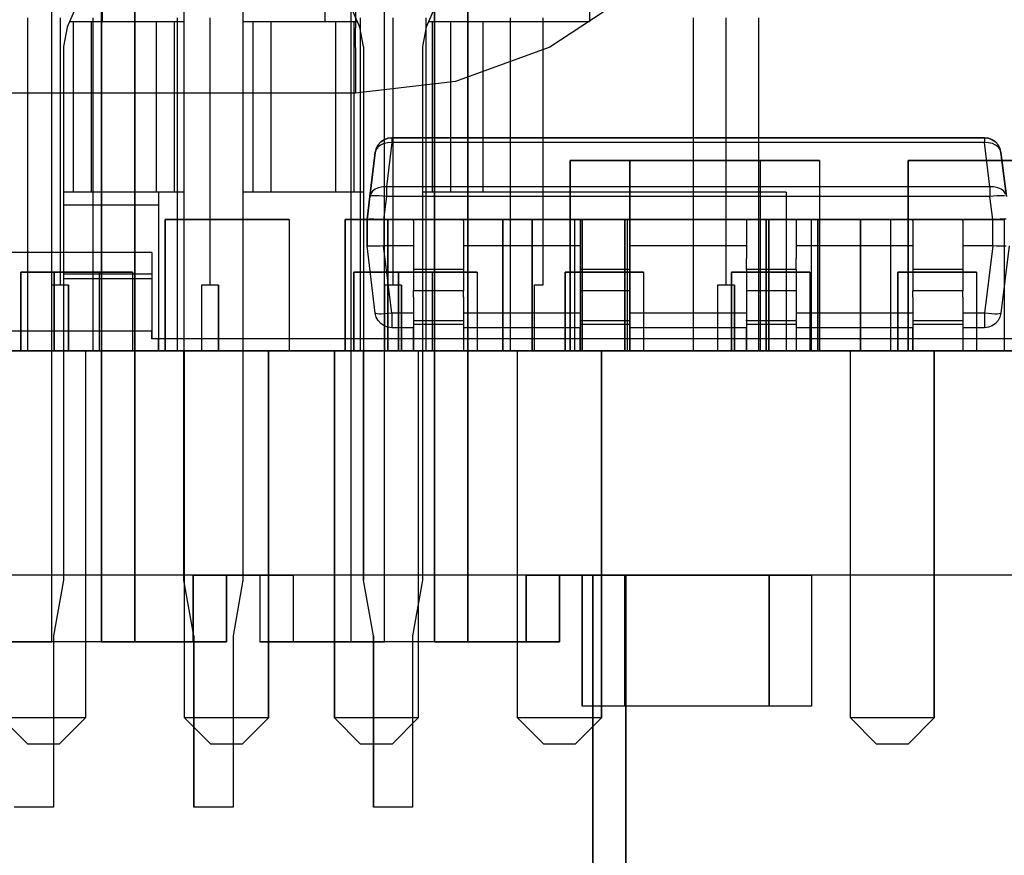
# Model space of a CAD drawing. Header units: inches. Extents: x 0 to 297, y -210 to 0.
# Tile 25 of 82: x 129.08 to 132.84, y -178.86 to -175.68. Entities that reach past the tile are written whole.
import ezdxf

# ---------------------------------------------------------------- set-up
doc = ezdxf.new("R2010")
doc.units = ezdxf.units.IN
doc.header["$MEASUREMENT"] = 0

msp = doc.modelspace()

# ---------------------------------------------------------------- linework, layer by layer
at = {"color": 18, "true_color": 0x000000}
for p, q in [((131.2558, -172.4251), (131.2558, -175.6851)), ((129.2037, -178.0499), (129.2037, -172.9459)), ((129.2037, -178.0499), (129.2037, -172.9459)), ((129.3943, -172.9459), (129.3943, -178.0499)), ((129.3943, -178.0499), (129.3943, -172.9459)), ((129.5212, -172.9459), (129.5212, -178.0499)), ((129.5212, -178.0499), (129.5212, -172.9459)), ((130.3468, -178.0499), (130.3468, -172.9459)), ((130.3468, -178.0499), (130.3468, -172.9459)), ((130.4737, -178.0499), (130.4737, -172.9459)), ((130.4737, -178.0499), (130.4737, -172.9459)), ((130.6643, -172.9459), (130.6643, -178.0499)), ((130.6643, -178.0499), (130.6643, -172.9459)), ((130.7912, -172.9459), (130.7912, -178.0499)), ((130.7912, -178.0499), (130.7912, -172.9459)), ((129.7083, -174.8701), (129.7083, -177.8151)), ((129.9333, -174.8701), (129.9333, -177.8151)), ((129.3958, -175.5236), (129.3958, -175.6851)), ((130.2458, -175.5236), (130.2458, -175.6851)), ((131.4243, -175.5716), (131.1038, -175.7821)), ((129.2933, -175.6361), (129.2628, -175.7056)), ((130.3788, -175.7056), (130.3483, -175.6361)), ((130.3633, -175.6451), (130.3633, -175.7081)), ((130.6633, -175.6361), (130.6328, -175.7056)), ((129.1108, -175.6701), (129.1108, -176.9401)), ((129.2358, -175.6701), (129.2358, -176.6901)), ((129.2813, -175.6851), (129.2718, -175.6851)), ((129.3768, -175.6851), (129.2813, -175.6851)), ((129.2858, -175.6851), (129.2813, -175.6851)), ((129.3548, -175.6851), (129.2858, -175.6851)), ((129.2858, -175.6851), (129.2858, -176.3351)), ((129.3623, -175.6851), (129.3548, -175.6851)), ((129.3548, -175.6851), (129.3548, -176.3351)), ((129.3608, -175.6701), (129.3608, -176.9401)), ((129.3768, -175.6851), (129.3623, -175.6851)), ((129.3968, -175.6851), (129.3768, -175.6851)), ((129.7083, -175.6851), (129.3968, -175.6851)), ((129.4213, -175.6851), (129.3968, -175.6851)), ((129.4488, -175.6851), (129.4213, -175.6851)), ((129.4783, -175.6851), (129.4488, -175.6851)), ((129.5078, -175.6851), (129.4783, -175.6851)), ((129.5353, -175.6851), (129.5078, -175.6851)), ((129.5598, -175.6851), (129.5353, -175.6851)), ((129.5798, -175.6851), (129.5598, -175.6851)), ((129.5943, -175.6851), (129.5798, -175.6851)), ((129.6018, -175.6851), (129.5943, -175.6851)), ((129.6708, -175.6851), (129.6018, -175.6851)), ((129.6018, -175.6851), (129.6018, -176.3351)), ((129.6753, -175.6851), (129.6708, -175.6851)), ((129.6708, -175.6851), (129.6708, -176.3351)), ((129.6878, -175.6851), (129.6753, -175.6851)), ((129.6823, -175.6701), (129.6823, -176.9401)), ((129.7083, -175.6851), (129.6878, -175.6851)), ((129.8073, -175.6701), (129.8073, -176.6901)), ((129.9323, -175.6701), (129.9323, -176.9401)), ((129.9538, -175.6851), (129.9333, -175.6851)), ((130.2448, -175.6851), (129.9333, -175.6851)), ((129.9663, -175.6851), (129.9538, -175.6851)), ((129.9708, -175.6851), (129.9663, -175.6851)), ((130.0398, -175.6851), (129.9708, -175.6851)), ((129.9708, -175.6851), (129.9708, -176.3351)), ((130.0473, -175.6851), (130.0398, -175.6851)), ((130.0398, -175.6851), (130.0398, -176.3351)), ((130.0618, -175.6851), (130.0473, -175.6851)), ((130.0818, -175.6851), (130.0618, -175.6851)), ((130.1063, -175.6851), (130.0818, -175.6851)), ((130.1338, -175.6851), (130.1063, -175.6851)), ((130.1633, -175.6851), (130.1338, -175.6851)), ((130.1928, -175.6851), (130.1633, -175.6851)), ((130.2203, -175.6851), (130.1928, -175.6851)), ((130.2448, -175.6851), (130.2203, -175.6851)), ((130.2648, -175.6851), (130.2448, -175.6851)), ((130.2793, -175.6851), (130.2648, -175.6851)), ((130.3603, -175.6851), (130.2648, -175.6851)), ((130.2868, -175.6851), (130.2793, -175.6851)), ((130.3558, -175.6851), (130.2868, -175.6851)), ((130.2868, -175.6851), (130.2868, -176.3351)), ((130.3603, -175.6851), (130.3558, -175.6851)), ((130.3558, -175.6851), (130.3558, -176.3351)), ((130.3698, -175.6851), (130.3603, -175.6851)), ((130.3808, -175.6701), (130.3808, -176.9401)), ((130.5058, -175.6701), (130.5058, -176.6901)), ((130.6308, -175.6701), (130.6308, -176.9401)), ((130.6513, -175.6851), (130.6418, -175.6851)), ((130.8483, -175.6851), (130.6418, -175.6851)), ((130.6558, -175.6851), (130.6513, -175.6851)), ((130.7248, -175.6851), (130.6558, -175.6851)), ((130.6558, -175.6851), (130.6558, -176.3351)), ((130.7323, -175.6851), (130.7248, -175.6851)), ((130.7248, -175.6851), (130.7248, -176.3351)), ((130.7468, -175.6851), (130.7323, -175.6851)), ((130.7668, -175.6851), (130.7468, -175.6851)), ((130.7913, -175.6851), (130.7668, -175.6851)), ((130.8188, -175.6851), (130.7913, -175.6851)), ((130.8483, -175.6851), (130.8188, -175.6851)), ((131.2558, -175.6851), (130.8483, -175.6851)), ((130.8483, -175.6851), (130.8483, -176.3351)), ((130.9523, -175.6701), (130.9523, -176.9401)), ((131.0773, -175.6701), (131.0773, -176.6901)), ((131.0773, -175.6701), (131.0773, -176.6901)), ((131.6508, -175.6701), (131.6508, -176.9401)), ((131.7758, -175.6701), (131.7758, -176.6901)), ((131.9008, -175.6701), (131.9008, -176.9401)), ((129.2628, -175.7056), (129.2483, -175.7801)), ((130.3633, -175.7841), (130.3633, -175.7081)), ((130.3933, -175.7801), (130.3788, -175.7056)), ((130.6328, -175.7056), (130.6183, -175.7801)), ((129.2483, -175.7801), (129.2483, -177.8151)), ((130.3633, -175.7841), (130.3633, -175.8686)), ((130.3933, -175.7801), (130.3933, -177.8151)), ((130.6183, -175.7801), (130.6183, -177.8151)), ((131.1038, -175.7821), (130.7438, -175.9131)), ((130.3633, -175.8686), (130.3633, -175.9576)), ((130.7438, -175.9131), (130.3633, -175.9576)), ((130.3633, -175.9576), (121.0583, -175.9576)), ((130.4594, -176.1436), (130.4719, -176.1351)), ((130.4719, -176.1351), (130.4594, -176.1436)), ((130.4719, -176.1351), (130.4864, -176.1296)), ((130.4864, -176.1296), (130.4719, -176.1351)), ((130.4864, -176.1296), (130.5014, -176.1276)), ((130.5014, -176.1276), (130.4864, -176.1296)), ((130.5014, -176.1276), (132.7624, -176.1276)), ((132.7624, -176.1276), (130.5014, -176.1276)), ((130.5014, -176.1276), (130.5014, -176.1286)), ((130.5014, -176.1286), (130.5014, -176.1326)), ((130.5014, -176.1326), (130.5014, -176.1381)), ((130.5014, -176.1381), (130.5014, -176.1461)), ((132.7624, -176.1276), (132.7774, -176.1296)), ((132.7774, -176.1296), (132.7624, -176.1276)), ((132.7624, -176.1276), (132.7624, -176.1286)), ((132.7624, -176.1286), (132.7624, -176.1326)), ((132.7624, -176.1326), (132.7624, -176.1381)), ((132.7624, -176.1381), (132.7624, -176.1461)), ((132.7774, -176.1296), (132.7919, -176.1351)), ((132.7919, -176.1351), (132.7774, -176.1296)), ((132.7919, -176.1351), (132.8044, -176.1436)), ((132.8044, -176.1436), (132.7919, -176.1351)), ((130.4419, -176.1686), (130.4384, -176.1836)), ((130.4384, -176.1836), (130.4414, -176.1726)), ((130.4414, -176.1726), (130.4384, -176.1836)), ((130.4484, -176.1631), (130.4414, -176.1726)), ((130.4414, -176.1726), (130.4419, -176.1686)), ((130.4419, -176.1686), (130.4494, -176.1551)), ((130.4494, -176.1551), (130.4419, -176.1686)), ((130.4584, -176.1556), (130.4484, -176.1631)), ((130.4494, -176.1551), (130.4594, -176.1436)), ((130.4594, -176.1436), (130.4494, -176.1551)), ((130.4714, -176.1496), (130.4584, -176.1556)), ((130.4859, -176.1466), (130.4714, -176.1496)), ((130.5014, -176.1461), (130.4809, -176.3146)), ((130.5014, -176.1461), (130.4859, -176.1466)), ((132.7624, -176.1461), (130.5014, -176.1461)), ((132.7779, -176.1466), (132.7624, -176.1461)), ((132.7829, -176.3146), (132.7624, -176.1461)), ((132.7924, -176.1496), (132.7779, -176.1466)), ((132.8049, -176.1556), (132.7924, -176.1496)), ((132.8044, -176.1436), (132.8144, -176.1551)), ((132.8144, -176.1551), (132.8044, -176.1436)), ((132.8154, -176.1631), (132.8049, -176.1556)), ((132.8144, -176.1551), (132.8214, -176.1686)), ((132.8214, -176.1686), (132.8144, -176.1551)), ((132.8219, -176.1726), (132.8154, -176.1631)), ((132.8214, -176.1686), (132.8254, -176.1836)), ((132.8254, -176.1836), (132.8214, -176.1686)), ((132.8254, -176.1836), (132.8219, -176.1726)), ((130.4179, -176.3516), (130.4384, -176.1836)), ((130.4384, -176.1836), (130.4179, -176.3516)), ((131.1821, -176.9401), (131.1821, -176.2151)), ((131.1821, -176.2151), (131.9061, -176.2151)), ((131.1821, -176.2151), (131.1821, -176.9401)), ((131.9061, -176.2151), (131.1821, -176.2151)), ((131.4091, -176.9401), (131.4091, -176.2151)), ((131.4091, -176.2151), (132.1331, -176.2151)), ((131.4091, -176.2151), (131.4091, -176.9401)), ((132.1331, -176.2151), (131.4091, -176.2151)), ((131.9061, -176.2151), (131.9061, -176.9401)), ((131.9061, -176.2151), (131.9061, -176.9401)), ((132.1331, -176.2151), (132.1331, -176.9401)), ((132.1331, -176.2151), (132.1331, -176.9401)), ((132.471, -176.9401), (132.471, -176.2151)), ((132.471, -176.2151), (133.195, -176.2151)), ((132.471, -176.2151), (132.471, -176.9401)), ((133.195, -176.2151), (132.471, -176.2151)), ((132.8254, -176.1836), (132.8459, -176.3516)), ((132.8459, -176.3516), (132.8254, -176.1836)), ((130.4379, -176.3236), (130.4279, -176.3316)), ((130.4509, -176.3181), (130.4379, -176.3236)), ((130.4654, -176.3151), (130.4509, -176.3181)), ((130.4809, -176.3146), (130.4654, -176.3151)), ((130.4809, -176.3146), (130.4809, -176.3256)), ((132.7829, -176.3146), (130.4809, -176.3146)), ((130.4809, -176.3256), (130.4809, -176.3381)), ((132.7984, -176.3151), (132.7829, -176.3146)), ((132.7829, -176.3146), (132.7829, -176.3256)), ((132.7829, -176.3256), (132.7829, -176.3381)), ((132.8129, -176.3181), (132.7984, -176.3151)), ((132.8259, -176.3236), (132.8129, -176.3181)), ((132.8359, -176.3316), (132.8259, -176.3236)), ((129.2688, -176.3351), (129.2483, -176.3351)), ((129.2813, -176.3351), (129.2688, -176.3351)), ((129.2858, -176.3351), (129.2813, -176.3351)), ((129.3548, -176.3351), (129.2858, -176.3351)), ((129.3623, -176.3351), (129.3548, -176.3351)), ((129.3768, -176.3351), (129.3623, -176.3351)), ((129.3968, -176.3351), (129.3768, -176.3351)), ((129.4213, -176.3351), (129.3968, -176.3351)), ((129.4488, -176.3351), (129.4213, -176.3351)), ((129.4783, -176.3351), (129.4488, -176.3351)), ((129.5078, -176.3351), (129.4783, -176.3351)), ((129.5353, -176.3351), (129.5078, -176.3351)), ((129.5598, -176.3351), (129.5353, -176.3351)), ((129.5798, -176.3351), (129.5598, -176.3351)), ((129.5943, -176.3351), (129.5798, -176.3351)), ((129.6018, -176.3351), (129.5943, -176.3351)), ((129.6708, -176.3351), (129.6018, -176.3351)), ((129.6108, -176.3351), (129.6108, -176.9401)), ((129.7083, -176.3351), (129.6708, -176.3351)), ((129.6753, -176.3351), (129.6708, -176.3351)), ((129.6878, -176.3351), (129.6753, -176.3351)), ((129.7083, -176.3351), (129.6878, -176.3351)), ((130.3933, -176.3351), (129.9333, -176.3351)), ((129.9538, -176.3351), (129.9333, -176.3351)), ((129.9663, -176.3351), (129.9538, -176.3351)), ((129.9708, -176.3351), (129.9663, -176.3351)), ((130.0398, -176.3351), (129.9708, -176.3351)), ((130.0473, -176.3351), (130.0398, -176.3351)), ((130.0618, -176.3351), (130.0473, -176.3351)), ((130.0818, -176.3351), (130.0618, -176.3351)), ((130.1063, -176.3351), (130.0818, -176.3351)), ((130.1338, -176.3351), (130.1063, -176.3351)), ((130.1633, -176.3351), (130.1338, -176.3351)), ((130.1928, -176.3351), (130.1633, -176.3351)), ((130.2203, -176.3351), (130.1928, -176.3351)), ((130.2448, -176.3351), (130.2203, -176.3351)), ((130.2648, -176.3351), (130.2448, -176.3351)), ((130.2793, -176.3351), (130.2648, -176.3351)), ((130.2868, -176.3351), (130.2793, -176.3351)), ((130.3558, -176.3351), (130.2868, -176.3351)), ((130.3603, -176.3351), (130.3558, -176.3351)), ((130.3728, -176.3351), (130.3603, -176.3351)), ((130.3933, -176.3351), (130.3728, -176.3351)), ((130.4069, -176.4401), (130.4179, -176.3516)), ((130.4179, -176.3516), (130.4069, -176.4401)), ((130.4209, -176.3411), (130.4179, -176.3516)), ((130.4194, -176.3501), (130.4179, -176.3516)), ((130.4244, -176.3491), (130.4194, -176.3501)), ((130.4279, -176.3316), (130.4209, -176.3411)), ((130.4319, -176.3486), (130.4244, -176.3491)), ((130.4419, -176.3486), (130.4319, -176.3486)), ((130.4534, -176.3491), (130.4419, -176.3486)), ((130.4669, -176.3501), (130.4534, -176.3491)), ((130.4809, -176.3516), (130.4669, -176.3501)), ((130.4809, -176.3516), (130.4699, -176.4401)), ((130.4809, -176.3381), (130.4809, -176.3516)), ((132.7829, -176.3516), (130.4809, -176.3516)), ((130.8483, -176.3351), (130.6183, -176.3351)), ((130.6388, -176.3351), (130.6183, -176.3351)), ((130.6513, -176.3351), (130.6388, -176.3351)), ((130.6558, -176.3351), (130.6513, -176.3351)), ((130.7248, -176.3351), (130.6558, -176.3351)), ((130.7323, -176.3351), (130.7248, -176.3351)), ((130.7468, -176.3351), (130.7323, -176.3351)), ((130.7668, -176.3351), (130.7468, -176.3351)), ((130.7913, -176.3351), (130.7668, -176.3351)), ((130.8188, -176.3351), (130.7913, -176.3351)), ((130.8483, -176.3351), (130.8188, -176.3351)), ((132.0058, -176.3351), (130.8483, -176.3351)), ((132.0058, -176.3351), (132.0058, -176.9401)), ((132.7829, -176.3381), (132.7829, -176.3516)), ((132.7969, -176.3501), (132.7829, -176.3516)), ((132.7939, -176.4401), (132.7829, -176.3516)), ((132.8099, -176.3491), (132.7969, -176.3501)), ((132.8219, -176.3486), (132.8099, -176.3491)), ((132.8319, -176.3486), (132.8219, -176.3486)), ((132.8394, -176.3491), (132.8319, -176.3486)), ((132.8429, -176.3411), (132.8359, -176.3316)), ((129.6108, -176.3851), (129.2483, -176.3851)), ((129.6363, -176.9401), (129.6363, -176.4401)), ((129.6363, -176.4401), (130.1103, -176.4401)), ((129.6363, -176.4401), (129.6363, -176.9401)), ((130.1103, -176.4401), (129.6363, -176.4401)), ((130.1103, -176.4401), (130.1103, -176.9401)), ((130.1103, -176.4401), (130.1103, -176.9401)), ((130.3237, -176.4401), (130.4852, -176.4401)), ((130.3237, -176.9401), (130.3237, -176.4401)), ((130.3237, -176.4401), (130.3237, -176.9401)), ((130.4852, -176.4401), (130.3237, -176.4401)), ((130.4089, -176.4391), (130.4069, -176.4401)), ((130.4069, -176.5401), (130.4069, -176.4401)), ((130.4069, -176.4401), (130.4069, -176.5401)), ((130.4069, -176.4401), (130.4069, -176.4401)), ((130.4139, -176.4386), (130.4089, -176.4391)), ((130.4219, -176.4386), (130.4139, -176.4386)), ((130.4329, -176.4386), (130.4219, -176.4386)), ((130.4459, -176.4391), (130.4329, -176.4386)), ((130.4574, -176.4396), (130.4459, -176.4391)), ((130.4699, -176.4401), (130.4574, -176.4396)), ((130.4704, -176.4401), (130.4699, -176.4401)), ((132.7934, -176.4401), (130.4704, -176.4401)), ((130.4704, -176.4401), (130.4704, -176.5401)), ((130.4852, -176.4401), (130.4852, -176.9401)), ((130.4852, -176.4401), (130.4852, -176.9401)), ((130.4862, -176.4401), (131.0352, -176.4401)), ((130.4862, -176.9401), (130.4862, -176.4401)), ((130.4862, -176.4401), (130.4862, -176.9401)), ((131.0352, -176.4401), (130.4862, -176.4401)), ((130.7744, -176.4401), (130.5844, -176.4401)), ((130.5844, -176.4451), (130.5844, -176.4401)), ((130.7744, -176.4451), (130.7744, -176.4401)), ((130.9249, -176.9401), (130.9249, -176.4401)), ((130.9249, -176.4401), (131.3989, -176.4401)), ((130.9249, -176.4401), (130.9249, -176.9401)), ((131.3989, -176.4401), (130.9249, -176.4401)), ((131.0352, -176.4401), (131.0352, -176.9401)), ((131.0352, -176.4401), (131.0352, -176.9401)), ((131.0362, -176.4401), (131.1977, -176.4401)), ((131.0362, -176.9401), (131.0362, -176.4401)), ((131.0362, -176.4401), (131.0362, -176.9401)), ((131.1977, -176.4401), (131.0362, -176.4401)), ((131.1977, -176.4401), (131.1977, -176.9401)), ((131.1977, -176.4401), (131.1977, -176.9401)), ((131.4094, -176.4401), (131.2194, -176.4401)), ((131.2194, -176.4401), (131.2194, -176.4451)), ((131.2274, -176.4401), (131.3889, -176.4401)), ((131.2274, -176.9401), (131.2274, -176.4401)), ((131.2274, -176.4401), (131.2274, -176.9401)), ((131.3889, -176.4401), (131.2274, -176.4401)), ((131.3889, -176.4401), (131.3889, -176.9401)), ((131.3889, -176.4401), (131.3889, -176.9401)), ((131.3899, -176.4401), (131.9389, -176.4401)), ((131.3899, -176.9401), (131.3899, -176.4401)), ((131.3899, -176.4401), (131.3899, -176.9401)), ((131.9389, -176.4401), (131.3899, -176.4401)), ((131.3989, -176.4401), (131.3989, -176.9401)), ((131.3989, -176.4401), (131.3989, -176.9401)), ((131.4094, -176.4401), (131.4094, -176.4451)), ((132.0444, -176.4401), (131.8544, -176.4401)), ((131.8544, -176.4401), (131.8544, -176.4451)), ((131.9299, -176.9401), (131.9299, -176.4401)), ((131.9299, -176.4401), (132.4039, -176.4401)), ((131.9299, -176.4401), (131.9299, -176.9401)), ((132.4039, -176.4401), (131.9299, -176.4401)), ((131.9389, -176.4401), (131.9389, -176.9401)), ((131.9389, -176.4401), (131.9389, -176.9401)), ((131.9399, -176.4401), (132.1014, -176.4401)), ((131.9399, -176.9401), (131.9399, -176.4401)), ((131.9399, -176.4401), (131.9399, -176.9401)), ((132.1014, -176.4401), (131.9399, -176.4401)), ((132.0444, -176.4401), (132.0444, -176.4451)), ((132.1014, -176.4401), (132.1014, -176.9401)), ((132.1014, -176.4401), (132.1014, -176.9401)), ((132.1263, -176.4401), (132.2878, -176.4401)), ((132.1263, -176.9401), (132.1263, -176.4401)), ((132.2878, -176.4401), (132.1263, -176.4401)), ((132.1263, -176.4401), (132.1263, -176.9401)), ((132.2878, -176.4401), (132.2878, -176.9401)), ((132.2878, -176.4401), (132.2878, -176.9401)), ((132.2888, -176.4401), (132.8378, -176.4401)), ((132.2888, -176.9401), (132.2888, -176.4401)), ((132.8378, -176.4401), (132.2888, -176.4401)), ((132.2888, -176.4401), (132.2888, -176.9401)), ((132.4039, -176.4401), (132.4039, -176.9401)), ((132.4039, -176.4401), (132.4039, -176.9401)), ((132.6794, -176.4401), (132.4894, -176.4401)), ((132.4894, -176.4451), (132.4894, -176.4401)), ((132.6794, -176.4451), (132.6794, -176.4401)), ((132.7939, -176.4401), (132.7934, -176.4401)), ((132.7934, -176.4401), (132.7934, -176.5401)), ((132.8084, -176.4391), (132.7939, -176.4401)), ((132.8224, -176.4386), (132.8084, -176.4391)), ((132.8344, -176.4386), (132.8224, -176.4386)), ((132.8449, -176.4386), (132.8344, -176.4386)), ((132.8378, -176.4401), (132.8378, -176.9401)), ((132.8378, -176.4401), (132.8378, -176.9401)), ((130.5844, -176.4451), (130.5844, -176.4591)), ((130.5844, -176.4591), (130.5844, -176.4816)), ((130.7744, -176.4451), (130.7744, -176.4591)), ((130.7744, -176.4591), (130.7744, -176.4816)), ((131.2194, -176.4451), (131.2194, -176.4591)), ((131.2194, -176.4591), (131.2194, -176.4816)), ((131.4094, -176.4451), (131.4094, -176.4591)), ((131.4094, -176.4591), (131.4094, -176.4816)), ((131.8544, -176.4451), (131.8544, -176.4591)), ((131.8544, -176.4591), (131.8544, -176.4816)), ((132.0444, -176.4451), (132.0444, -176.4591)), ((132.0444, -176.4591), (132.0444, -176.4816)), ((132.4894, -176.4451), (132.4894, -176.4591)), ((132.4894, -176.4591), (132.4894, -176.4816)), ((132.6794, -176.4451), (132.6794, -176.4591)), ((132.6794, -176.4591), (132.6794, -176.4816)), ((130.5844, -176.4816), (130.5844, -176.5116)), ((130.5844, -176.5116), (130.5844, -176.5476)), ((130.7744, -176.4816), (130.7744, -176.5116)), ((130.7744, -176.5116), (130.7744, -176.5476)), ((131.2194, -176.4816), (131.2194, -176.5116)), ((131.2194, -176.5116), (131.2194, -176.5476)), ((131.4094, -176.4816), (131.4094, -176.5116)), ((131.4094, -176.5116), (131.4094, -176.5476)), ((131.8544, -176.4816), (131.8544, -176.5116)), ((131.8544, -176.5116), (131.8544, -176.5476)), ((132.0444, -176.4816), (132.0444, -176.5116)), ((132.0444, -176.5116), (132.0444, -176.5476)), ((132.4894, -176.4816), (132.4894, -176.5116)), ((132.4894, -176.5116), (132.4894, -176.5476)), ((132.6794, -176.4816), (132.6794, -176.5116)), ((132.6794, -176.5116), (132.6794, -176.5476)), ((130.4384, -176.7966), (130.4069, -176.5401)), ((130.4384, -176.7966), (130.4069, -176.5401)), ((130.4089, -176.5411), (130.4069, -176.5401)), ((130.4069, -176.5401), (130.4069, -176.5401)), ((130.4139, -176.5416), (130.4089, -176.5411)), ((130.4219, -176.5416), (130.4139, -176.5416)), ((130.4329, -176.5416), (130.4219, -176.5416)), ((130.4459, -176.5411), (130.4329, -176.5416)), ((130.4574, -176.5406), (130.4459, -176.5411)), ((130.4699, -176.5401), (130.4574, -176.5406)), ((130.4704, -176.5401), (130.4699, -176.5401)), ((130.5014, -176.7966), (130.4699, -176.5401)), ((130.5844, -176.5401), (130.4704, -176.5401)), ((130.5844, -176.5476), (130.5844, -176.5876)), ((131.2194, -176.5401), (130.7744, -176.5401)), ((130.7744, -176.5476), (130.7744, -176.5876)), ((131.2194, -176.5476), (131.2194, -176.5876)), ((131.8544, -176.5401), (131.4094, -176.5401)), ((131.4094, -176.5476), (131.4094, -176.5876)), ((131.8544, -176.5476), (131.8544, -176.5876)), ((132.4894, -176.5401), (132.0444, -176.5401)), ((132.0444, -176.5476), (132.0444, -176.5876)), ((132.4894, -176.5476), (132.4894, -176.5876)), ((132.7934, -176.5401), (132.6794, -176.5401)), ((132.6794, -176.5476), (132.6794, -176.5876)), ((132.7939, -176.5401), (132.7624, -176.7966)), ((132.7939, -176.5401), (132.7934, -176.5401)), ((132.8084, -176.5411), (132.7939, -176.5401)), ((132.8224, -176.5416), (132.8084, -176.5411)), ((132.8344, -176.5416), (132.8224, -176.5416)), ((132.8569, -176.5401), (132.8254, -176.7966)), ((132.8569, -176.5401), (132.8254, -176.7966)), ((132.8449, -176.5416), (132.8344, -176.5416)), ((129.5858, -176.5651), (127.8358, -176.5651)), ((129.5858, -176.5651), (129.5858, -176.8951)), ((130.5844, -176.5876), (130.5844, -176.6301)), ((130.7744, -176.5876), (130.7744, -176.6301)), ((131.2194, -176.5876), (131.2194, -176.6301)), ((131.4094, -176.6301), (131.4094, -176.5876)), ((131.8544, -176.6301), (131.8544, -176.5876)), ((132.0444, -176.6301), (132.0444, -176.5876)), ((132.4894, -176.5876), (132.4894, -176.6301)), ((132.6794, -176.5876), (132.6794, -176.6301)), ((129.0863, -176.9401), (129.0863, -176.6401)), ((129.0863, -176.6401), (129.3853, -176.6401)), ((129.0863, -176.6401), (129.0863, -176.9401)), ((129.3853, -176.6401), (129.0863, -176.6401)), ((129.2132, -176.9401), (129.2132, -176.6401)), ((129.2132, -176.6401), (129.5122, -176.6401)), ((129.2132, -176.6401), (129.2132, -176.9401)), ((129.5122, -176.6401), (129.2132, -176.6401)), ((129.5858, -176.6481), (129.2483, -176.6481)), ((129.3848, -176.6651), (129.2483, -176.6651)), ((129.3848, -176.6651), (129.2483, -176.6651)), ((129.5858, -176.6651), (129.3848, -176.6651)), ((129.3848, -176.6651), (129.3848, -176.8651)), ((129.3853, -176.6401), (129.3853, -176.9401)), ((129.3853, -176.6401), (129.3853, -176.9401)), ((129.5122, -176.6401), (129.5122, -176.9401)), ((129.5122, -176.6401), (129.5122, -176.9401)), ((129.5858, -176.6481), (129.5858, -176.6576)), ((129.5858, -176.6576), (129.5858, -176.6631)), ((129.5858, -176.6576), (129.5858, -176.6651)), ((129.5858, -176.6631), (129.5858, -176.6651)), ((129.5858, -176.6651), (129.5858, -176.8651)), ((130.3563, -176.9401), (130.3563, -176.6401)), ((130.3563, -176.6401), (130.6553, -176.6401)), ((130.3563, -176.6401), (130.3563, -176.9401)), ((130.6553, -176.6401), (130.3563, -176.6401)), ((130.5274, -176.9401), (130.5274, -176.6401)), ((130.5274, -176.6401), (130.8264, -176.6401)), ((130.5274, -176.6401), (130.5274, -176.9401)), ((130.8264, -176.6401), (130.5274, -176.6401)), ((130.5844, -176.6301), (130.5844, -176.7111)), ((130.7744, -176.6301), (130.5844, -176.6301)), ((130.6553, -176.6401), (130.6553, -176.9401)), ((130.6553, -176.6401), (130.6553, -176.9401)), ((130.7744, -176.6301), (130.7744, -176.7111)), ((130.8264, -176.6401), (130.8264, -176.9401)), ((130.8264, -176.6401), (130.8264, -176.9401)), ((131.1624, -176.9401), (131.1624, -176.6401)), ((131.1624, -176.6401), (131.4614, -176.6401)), ((131.1624, -176.6401), (131.1624, -176.9401)), ((131.4614, -176.6401), (131.1624, -176.6401)), ((131.2194, -176.6301), (131.2194, -176.7111)), ((131.4094, -176.6301), (131.2194, -176.6301)), ((131.4094, -176.6301), (131.4094, -176.7111)), ((131.4614, -176.6401), (131.4614, -176.9401)), ((131.4614, -176.6401), (131.4614, -176.9401)), ((131.7974, -176.9401), (131.7974, -176.6401)), ((131.7974, -176.6401), (132.0964, -176.6401)), ((131.7974, -176.6401), (131.7974, -176.9401)), ((132.0964, -176.6401), (131.7974, -176.6401)), ((131.8544, -176.6301), (131.8544, -176.7111)), ((132.0444, -176.6301), (131.8544, -176.6301)), ((132.0444, -176.6301), (132.0444, -176.7111)), ((132.0964, -176.6401), (132.0964, -176.9401)), ((132.0964, -176.6401), (132.0964, -176.9401)), ((132.4324, -176.9401), (132.4324, -176.6401)), ((132.4324, -176.6401), (132.7314, -176.6401)), ((132.4324, -176.6401), (132.4324, -176.9401)), ((132.7314, -176.6401), (132.4324, -176.6401)), ((132.4894, -176.6301), (132.4894, -176.7111)), ((132.6794, -176.6301), (132.4894, -176.6301)), ((132.6794, -176.6301), (132.6794, -176.7111)), ((132.7314, -176.6401), (132.7314, -176.9401)), ((132.7314, -176.6401), (132.7314, -176.9401)), ((129.2358, -176.6901), (129.2033, -176.6901)), ((129.2033, -176.6901), (129.2033, -176.9401)), ((129.2033, -176.6901), (129.2033, -176.9401)), ((129.2358, -176.6901), (129.2033, -176.6901)), ((129.2683, -176.6901), (129.2358, -176.6901)), ((129.2683, -176.6901), (129.2358, -176.6901)), ((129.2683, -176.9401), (129.2683, -176.6901)), ((129.2683, -176.6901), (129.2683, -176.9401)), ((129.8073, -176.6901), (129.7748, -176.6901)), ((129.7748, -176.6901), (129.7748, -176.9401)), ((129.7748, -176.6901), (129.7748, -176.9401)), ((129.8073, -176.6901), (129.7748, -176.6901)), ((129.8398, -176.6901), (129.8073, -176.6901)), ((129.8398, -176.6901), (129.8073, -176.6901)), ((129.8398, -176.9401), (129.8398, -176.6901)), ((129.8398, -176.6901), (129.8398, -176.9401)), ((130.5058, -176.6901), (130.4733, -176.6901)), ((130.4733, -176.6901), (130.4733, -176.9401)), ((130.4733, -176.6901), (130.4733, -176.9401)), ((130.5058, -176.6901), (130.4733, -176.6901)), ((130.5383, -176.6901), (130.5058, -176.6901)), ((130.5383, -176.6901), (130.5058, -176.6901)), ((130.5383, -176.9401), (130.5383, -176.6901)), ((130.5383, -176.6901), (130.5383, -176.9401)), ((131.0773, -176.6901), (131.0448, -176.6901)), ((131.0448, -176.6901), (131.0448, -176.9401)), ((131.0448, -176.6901), (131.0448, -176.9401)), ((131.0773, -176.6901), (131.0448, -176.6901)), ((131.7758, -176.6901), (131.7433, -176.6901)), ((131.7433, -176.6901), (131.7433, -176.9401)), ((131.7433, -176.6901), (131.7433, -176.9401)), ((131.7758, -176.6901), (131.7433, -176.6901)), ((131.8083, -176.6901), (131.7758, -176.6901)), ((131.8083, -176.6901), (131.7758, -176.6901)), ((131.8083, -176.9401), (131.8083, -176.6901)), ((131.8083, -176.6901), (131.8083, -176.9401)), ((130.5844, -176.7356), (130.5844, -176.7111)), ((130.7744, -176.7111), (130.5844, -176.7111)), ((130.5844, -176.7356), (130.5844, -176.7591)), ((130.7744, -176.7356), (130.7744, -176.7111)), ((130.7744, -176.7356), (130.7744, -176.7591)), ((131.2194, -176.7111), (131.2194, -176.7356)), ((131.4094, -176.7111), (131.2194, -176.7111)), ((131.2194, -176.7356), (131.2194, -176.7591)), ((131.4094, -176.7111), (131.4094, -176.7356)), ((131.4094, -176.7356), (131.4094, -176.7591)), ((131.8544, -176.7111), (131.8544, -176.7356)), ((132.0444, -176.7111), (131.8544, -176.7111)), ((131.8544, -176.7356), (131.8544, -176.7591)), ((132.0444, -176.7111), (132.0444, -176.7356)), ((132.0444, -176.7356), (132.0444, -176.7591)), ((132.4894, -176.7356), (132.4894, -176.7111)), ((132.6794, -176.7111), (132.4894, -176.7111)), ((132.4894, -176.7356), (132.4894, -176.7591)), ((132.6794, -176.7356), (132.6794, -176.7111)), ((132.6794, -176.7356), (132.6794, -176.7591)), ((130.5844, -176.7591), (130.5844, -176.7801)), ((130.7744, -176.7591), (130.7744, -176.7801)), ((131.2194, -176.7591), (131.2194, -176.7801)), ((131.4094, -176.7591), (131.4094, -176.7801)), ((131.8544, -176.7591), (131.8544, -176.7801)), ((132.0444, -176.7591), (132.0444, -176.7801)), ((132.4894, -176.7591), (132.4894, -176.7801)), ((132.6794, -176.7591), (132.6794, -176.7801)), ((130.4419, -176.8116), (130.4384, -176.7966)), ((130.4419, -176.8116), (130.4384, -176.7966)), ((130.4399, -176.7981), (130.4384, -176.7966)), ((130.4449, -176.7996), (130.4399, -176.7981)), ((130.4494, -176.8251), (130.4419, -176.8116)), ((130.4494, -176.8251), (130.4419, -176.8116)), ((130.4524, -176.8001), (130.4449, -176.7996)), ((130.4624, -176.8001), (130.4524, -176.8001)), ((130.4744, -176.7996), (130.4624, -176.8001)), ((130.4874, -176.7981), (130.4744, -176.7996)), ((130.5014, -176.7966), (130.4874, -176.7981)), ((130.5014, -176.7966), (130.5014, -176.8116)), ((130.5844, -176.7966), (130.5014, -176.7966)), ((130.5014, -176.8116), (130.5014, -176.8251)), ((130.5844, -176.7801), (130.5844, -176.7981)), ((130.5844, -176.7981), (130.5844, -176.8121)), ((130.5844, -176.8121), (130.5844, -176.8216)), ((130.7744, -176.7801), (130.7744, -176.7981)), ((131.2194, -176.7966), (130.7744, -176.7966)), ((130.7744, -176.7981), (130.7744, -176.8121)), ((130.7744, -176.8121), (130.7744, -176.8216)), ((131.2194, -176.7801), (131.2194, -176.7981)), ((131.2194, -176.7981), (131.2194, -176.8121)), ((131.2194, -176.8121), (131.2194, -176.8216)), ((131.4094, -176.7801), (131.4094, -176.7981)), ((131.8544, -176.7966), (131.4094, -176.7966)), ((131.4094, -176.7981), (131.4094, -176.8121)), ((131.4094, -176.8121), (131.4094, -176.8216)), ((131.8544, -176.7801), (131.8544, -176.7981)), ((131.8544, -176.7981), (131.8544, -176.8121)), ((131.8544, -176.8121), (131.8544, -176.8216)), ((132.0444, -176.7801), (132.0444, -176.7981)), ((132.4894, -176.7966), (132.0444, -176.7966)), ((132.0444, -176.7981), (132.0444, -176.8121)), ((132.0444, -176.8121), (132.0444, -176.8216)), ((132.4894, -176.7801), (132.4894, -176.7981)), ((132.4894, -176.7981), (132.4894, -176.8121)), ((132.4894, -176.8121), (132.4894, -176.8216)), ((132.6794, -176.7801), (132.6794, -176.7981)), ((132.7624, -176.7966), (132.6794, -176.7966)), ((132.6794, -176.7981), (132.6794, -176.8121)), ((132.6794, -176.8121), (132.6794, -176.8216)), ((132.7764, -176.7981), (132.7624, -176.7966)), ((132.7624, -176.7966), (132.7624, -176.8116)), ((132.7624, -176.8116), (132.7624, -176.8251)), ((132.7894, -176.7996), (132.7764, -176.7981)), ((132.8014, -176.8001), (132.7894, -176.7996)), ((132.8114, -176.8001), (132.8014, -176.8001)), ((132.8189, -176.7996), (132.8114, -176.8001)), ((132.8214, -176.8116), (132.8144, -176.8251)), ((132.8214, -176.8116), (132.8144, -176.8251)), ((132.8234, -176.7981), (132.8189, -176.7996)), ((132.8254, -176.7966), (132.8214, -176.8116)), ((132.8254, -176.7966), (132.8214, -176.8116)), ((132.8254, -176.7966), (132.8234, -176.7981)), ((130.4594, -176.8366), (130.4494, -176.8251)), ((130.4594, -176.8366), (130.4494, -176.8251)), ((130.4719, -176.8451), (130.4594, -176.8366)), ((130.4719, -176.8451), (130.4594, -176.8366)), ((130.4864, -176.8506), (130.4719, -176.8451)), ((130.4864, -176.8506), (130.4719, -176.8451)), ((130.5014, -176.8526), (130.4864, -176.8506)), ((130.5014, -176.8526), (130.4864, -176.8506)), ((130.5014, -176.8251), (130.5014, -176.8366)), ((130.5014, -176.8366), (130.5014, -176.8451)), ((130.5014, -176.8451), (130.5014, -176.8506)), ((130.5014, -176.8506), (130.5014, -176.8526)), ((130.5844, -176.8526), (130.5014, -176.8526)), ((130.5844, -176.8526), (130.5014, -176.8526)), ((130.5844, -176.8216), (130.5844, -176.8261)), ((130.5844, -176.8261), (130.5844, -176.8401)), ((130.7744, -176.8261), (130.5844, -176.8261)), ((130.7744, -176.8401), (130.5844, -176.8401)), ((130.5844, -176.8401), (130.5844, -176.9401)), ((130.5844, -176.9401), (130.5844, -176.8526)), ((130.7744, -176.8216), (130.7744, -176.8261)), ((130.7744, -176.8261), (130.7744, -176.8401)), ((130.7744, -176.8401), (130.7744, -176.9401)), ((131.2194, -176.8526), (130.7744, -176.8526)), ((130.7744, -176.8526), (130.7744, -176.9401)), ((131.2194, -176.8526), (130.7744, -176.8526)), ((131.2194, -176.8216), (131.2194, -176.8261)), ((131.2194, -176.8261), (131.2194, -176.8401)), ((131.4094, -176.8261), (131.2194, -176.8261)), ((131.4094, -176.8401), (131.2194, -176.8401)), ((131.2194, -176.8401), (131.2194, -176.9401)), ((131.2194, -176.9401), (131.2194, -176.8526)), ((131.4094, -176.8261), (131.4094, -176.8216)), ((131.4094, -176.8261), (131.4094, -176.8401)), ((131.4094, -176.8401), (131.4094, -176.9401)), ((131.8544, -176.8526), (131.4094, -176.8526)), ((131.4094, -176.8526), (131.4094, -176.9401)), ((131.8544, -176.8526), (131.4094, -176.8526)), ((131.8544, -176.8261), (131.8544, -176.8216)), ((131.8544, -176.8261), (131.8544, -176.8401)), ((132.0444, -176.8261), (131.8544, -176.8261)), ((132.0444, -176.8401), (131.8544, -176.8401)), ((131.8544, -176.8401), (131.8544, -176.9401)), ((131.8544, -176.9401), (131.8544, -176.8526)), ((132.0444, -176.8261), (132.0444, -176.8216)), ((132.0444, -176.8261), (132.0444, -176.8401)), ((132.0444, -176.8401), (132.0444, -176.9401)), ((132.4894, -176.8526), (132.0444, -176.8526)), ((132.0444, -176.8526), (132.0444, -176.9401)), ((132.4894, -176.8526), (132.0444, -176.8526)), ((132.4894, -176.8216), (132.4894, -176.8261)), ((132.4894, -176.8261), (132.4894, -176.8401)), ((132.6794, -176.8261), (132.4894, -176.8261)), ((132.6794, -176.8401), (132.4894, -176.8401)), ((132.4894, -176.8401), (132.4894, -176.9401)), ((132.4894, -176.9401), (132.4894, -176.8526)), ((132.6794, -176.8216), (132.6794, -176.8261)), ((132.6794, -176.8261), (132.6794, -176.8401)), ((132.6794, -176.8401), (132.6794, -176.9401)), ((132.7624, -176.8526), (132.6794, -176.8526)), ((132.6794, -176.8526), (132.6794, -176.9401)), ((132.7624, -176.8526), (132.6794, -176.8526)), ((132.7624, -176.8251), (132.7624, -176.8366)), ((132.7624, -176.8366), (132.7624, -176.8451)), ((132.7624, -176.8451), (132.7624, -176.8506)), ((132.7774, -176.8506), (132.7624, -176.8526)), ((132.7774, -176.8506), (132.7624, -176.8526)), ((132.7624, -176.8506), (132.7624, -176.8526)), ((132.7919, -176.8451), (132.7774, -176.8506)), ((132.7919, -176.8451), (132.7774, -176.8506)), ((132.8044, -176.8366), (132.7919, -176.8451)), ((132.8044, -176.8366), (132.7919, -176.8451)), ((132.8144, -176.8251), (132.8044, -176.8366)), ((132.8144, -176.8251), (132.8044, -176.8366)), ((129.5858, -176.8651), (127.8358, -176.8651)), ((129.5858, -176.8651), (129.2483, -176.8651)), ((129.2483, -176.8651), (129.2483, -177.8151)), ((129.3848, -176.8651), (129.2483, -176.8651)), ((129.5858, -176.8651), (129.2483, -176.8651)), ((129.2483, -176.8651), (129.2483, -177.8151)), ((129.2483, -176.8651), (129.2483, -177.8151)), ((129.5858, -176.8651), (129.3848, -176.8651)), ((129.5858, -176.8951), (129.5858, -176.8651)), ((129.5858, -176.8651), (129.5858, -176.8951)), ((129.5858, -176.8951), (129.5858, -176.8651)), ((129.6108, -176.8951), (129.5858, -176.8951)), ((129.6108, -176.8951), (129.5858, -176.8951)), ((129.6108, -176.8951), (129.5858, -176.8951)), ((133.5058, -176.8951), (129.5858, -176.8951)), ((129.6108, -176.9401), (129.6108, -176.8951)), ((129.6108, -176.9401), (129.6108, -176.8951)), ((129.6108, -176.8951), (129.6108, -176.9401)), ((82.2458, -176.9401), (183.8458, -176.9401)), ((129.1108, -176.9401), (128.0908, -176.9401)), ((129.6823, -176.9401), (128.6623, -176.9401)), ((129.1108, -176.9401), (128.7608, -176.9401)), ((129.1108, -176.9401), (128.7608, -176.9401)), ((129.3853, -176.9401), (129.0863, -176.9401)), ((129.3853, -176.9401), (129.0863, -176.9401)), ((129.2033, -176.9401), (129.1108, -176.9401)), ((129.2033, -176.9401), (129.1108, -176.9401)), ((129.5122, -176.9401), (129.2132, -176.9401)), ((129.5122, -176.9401), (129.2132, -176.9401)), ((129.3608, -176.9401), (129.2683, -176.9401)), ((129.3608, -176.9401), (129.2683, -176.9401)), ((129.6823, -176.9401), (129.3323, -176.9401)), ((129.3323, -176.9401), (129.3323, -178.3401)), ((129.3323, -176.9401), (129.3323, -178.3401)), ((129.6823, -176.9401), (129.3323, -176.9401)), ((129.7108, -176.9401), (129.3608, -176.9401)), ((129.7108, -176.9401), (129.3608, -176.9401)), ((130.3808, -176.9401), (129.3608, -176.9401)), ((129.7083, -176.9401), (129.6108, -176.9401)), ((129.7083, -176.9401), (129.6108, -176.9401)), ((129.7083, -176.9401), (129.6108, -176.9401)), ((133.4608, -176.9401), (129.6108, -176.9401)), ((130.1103, -176.9401), (129.6363, -176.9401)), ((130.1103, -176.9401), (129.6363, -176.9401)), ((129.7748, -176.9401), (129.6823, -176.9401)), ((129.7748, -176.9401), (129.6823, -176.9401)), ((129.7083, -177.8151), (129.7083, -176.9401)), ((129.7083, -177.8151), (129.7083, -176.9401)), ((129.7083, -176.9401), (129.7083, -177.8151)), ((129.7108, -178.3401), (129.7108, -176.9401)), ((129.7108, -178.3401), (129.7108, -176.9401)), ((129.9323, -176.9401), (129.8398, -176.9401)), ((129.9323, -176.9401), (129.8398, -176.9401)), ((130.2823, -176.9401), (129.9323, -176.9401)), ((130.9523, -176.9401), (129.9323, -176.9401)), ((130.2823, -176.9401), (129.9323, -176.9401)), ((130.3933, -176.9401), (129.9333, -176.9401)), ((129.9333, -176.9401), (129.9333, -177.8151)), ((130.3933, -176.9401), (129.9333, -176.9401)), ((130.3933, -176.9401), (129.9333, -176.9401)), ((129.9333, -176.9401), (129.9333, -177.8151)), ((129.9333, -176.9401), (129.9333, -177.8151)), ((130.3808, -176.9401), (130.0308, -176.9401)), ((130.0308, -176.9401), (130.0308, -178.3401)), ((130.0308, -178.3401), (130.0308, -176.9401)), ((130.3808, -176.9401), (130.0308, -176.9401)), ((130.2823, -178.3401), (130.2823, -176.9401)), ((130.2823, -176.9401), (130.2823, -178.3401)), ((130.4852, -176.9401), (130.3237, -176.9401)), ((130.4852, -176.9401), (130.3237, -176.9401)), ((130.6553, -176.9401), (130.3563, -176.9401)), ((130.6553, -176.9401), (130.3563, -176.9401)), ((130.4733, -176.9401), (130.3808, -176.9401)), ((130.4733, -176.9401), (130.3808, -176.9401)), ((130.3933, -177.8151), (130.3933, -176.9401)), ((130.3933, -177.8151), (130.3933, -176.9401)), ((130.3933, -176.9401), (130.3933, -177.8151)), ((131.0352, -176.9401), (130.4862, -176.9401)), ((131.0352, -176.9401), (130.4862, -176.9401)), ((130.8264, -176.9401), (130.5274, -176.9401)), ((130.8264, -176.9401), (130.5274, -176.9401)), ((130.6308, -176.9401), (130.5383, -176.9401)), ((130.6308, -176.9401), (130.5383, -176.9401)), ((130.7744, -176.9401), (130.5844, -176.9401)), ((130.7744, -176.9401), (130.5844, -176.9401)), ((130.9523, -176.9401), (130.6023, -176.9401)), ((130.6023, -176.9401), (130.6023, -178.3401)), ((130.6023, -176.9401), (130.6023, -178.3401)), ((130.9523, -176.9401), (130.6023, -176.9401)), ((133.2983, -176.9401), (130.6183, -176.9401)), ((130.6183, -176.9401), (130.6183, -177.8151)), ((132.0058, -176.9401), (130.6183, -176.9401)), ((133.2983, -176.9401), (130.6183, -176.9401)), ((130.6183, -176.9401), (130.6183, -177.8151)), ((130.6183, -176.9401), (130.6183, -177.8151)), ((130.9808, -176.9401), (130.6308, -176.9401)), ((130.9808, -176.9401), (130.6308, -176.9401)), ((131.6508, -176.9401), (130.6308, -176.9401)), ((131.3989, -176.9401), (130.9249, -176.9401)), ((131.3989, -176.9401), (130.9249, -176.9401)), ((131.0448, -176.9401), (130.9523, -176.9401)), ((131.0448, -176.9401), (130.9523, -176.9401)), ((130.9808, -178.3401), (130.9808, -176.9401)), ((130.9808, -178.3401), (130.9808, -176.9401)), ((131.1977, -176.9401), (131.0362, -176.9401)), ((131.1977, -176.9401), (131.0362, -176.9401)), ((131.4614, -176.9401), (131.1624, -176.9401)), ((131.4614, -176.9401), (131.1624, -176.9401)), ((131.9061, -176.9401), (131.1821, -176.9401)), ((131.9061, -176.9401), (131.1821, -176.9401)), ((131.4094, -176.9401), (131.2194, -176.9401)), ((131.4094, -176.9401), (131.2194, -176.9401)), ((131.3889, -176.9401), (131.2274, -176.9401)), ((131.3889, -176.9401), (131.2274, -176.9401)), ((131.6508, -176.9401), (131.3008, -176.9401)), ((131.3008, -176.9401), (131.3008, -178.3401)), ((131.3008, -178.3401), (131.3008, -176.9401)), ((131.6508, -176.9401), (131.3008, -176.9401)), ((131.9389, -176.9401), (131.3899, -176.9401)), ((131.9389, -176.9401), (131.3899, -176.9401)), ((132.1331, -176.9401), (131.4091, -176.9401)), ((132.1331, -176.9401), (131.4091, -176.9401)), ((131.7433, -176.9401), (131.6508, -176.9401)), ((131.7433, -176.9401), (131.6508, -176.9401)), ((132.0964, -176.9401), (131.7974, -176.9401)), ((132.0964, -176.9401), (131.7974, -176.9401)), ((131.9008, -176.9401), (131.8083, -176.9401)), ((131.9008, -176.9401), (131.8083, -176.9401)), ((132.0444, -176.9401), (131.8544, -176.9401)), ((132.0444, -176.9401), (131.8544, -176.9401)), ((132.2508, -176.9401), (131.9008, -176.9401)), ((132.9208, -176.9401), (131.9008, -176.9401)), ((132.2508, -176.9401), (131.9008, -176.9401)), ((132.4039, -176.9401), (131.9299, -176.9401)), ((132.4039, -176.9401), (131.9299, -176.9401)), ((132.1014, -176.9401), (131.9399, -176.9401)), ((132.1014, -176.9401), (131.9399, -176.9401)), ((135.4958, -176.9401), (132.0058, -176.9401)), ((132.2878, -176.9401), (132.1263, -176.9401)), ((132.2878, -176.9401), (132.1263, -176.9401)), ((132.2508, -178.3401), (132.2508, -176.9401)), ((132.2508, -178.3401), (132.2508, -176.9401)), ((132.8378, -176.9401), (132.2888, -176.9401)), ((132.8378, -176.9401), (132.2888, -176.9401)), ((132.7314, -176.9401), (132.4324, -176.9401)), ((132.7314, -176.9401), (132.4324, -176.9401)), ((133.195, -176.9401), (132.471, -176.9401)), ((133.195, -176.9401), (132.471, -176.9401)), ((132.6794, -176.9401), (132.4894, -176.9401)), ((132.6794, -176.9401), (132.4894, -176.9401)), ((132.9208, -176.9401), (132.5708, -176.9401)), ((132.5708, -176.9401), (132.5708, -178.3401)), ((132.5708, -178.3401), (132.5708, -176.9401)), ((132.9208, -176.9401), (132.5708, -176.9401)), ((183.8458, -177.7959), (82.2458, -177.7959)), ((129.2483, -177.8151), (129.2108, -178.0276)), ((129.2483, -177.8151), (129.2108, -178.0276)), ((129.2483, -177.8151), (129.2108, -178.0276)), ((129.2483, -177.8151), (129.2108, -178.0276)), ((129.7458, -178.0276), (129.7083, -177.8151)), ((129.7458, -178.0276), (129.7083, -177.8151)), ((129.7458, -178.0276), (129.7083, -177.8151)), ((129.7458, -178.0276), (129.7083, -177.8151)), ((129.7438, -178.0499), (129.7438, -177.7959)), ((129.7438, -177.7959), (129.9978, -177.7959)), ((129.7438, -177.7959), (129.7438, -178.0499)), ((129.9978, -177.7959), (129.7438, -177.7959)), ((129.8707, -178.0499), (129.8707, -177.7959)), ((129.8707, -177.7959), (130.1247, -177.7959)), ((129.8707, -177.7959), (129.8707, -178.0499)), ((130.1247, -177.7959), (129.8707, -177.7959)), ((129.9333, -177.8151), (129.8958, -178.0276)), ((129.9333, -177.8151), (129.8958, -178.0276)), ((129.9333, -177.8151), (129.8958, -178.0276)), ((129.9333, -177.8151), (129.8958, -178.0276)), ((129.9978, -177.7959), (129.9978, -178.0499)), ((129.9978, -177.7959), (129.9978, -178.0499)), ((130.1247, -177.7959), (130.1247, -178.0499)), ((130.1247, -177.7959), (130.1247, -178.0499)), ((130.4308, -178.0276), (130.3933, -177.8151)), ((130.4308, -178.0276), (130.3933, -177.8151)), ((130.4308, -178.0276), (130.3933, -177.8151)), ((130.4308, -178.0276), (130.3933, -177.8151)), ((130.6183, -177.8151), (130.5808, -178.0276)), ((130.6183, -177.8151), (130.5808, -178.0276)), ((130.6183, -177.8151), (130.5808, -178.0276)), ((130.6183, -177.8151), (130.5808, -178.0276)), ((131.0138, -178.0499), (131.0138, -177.7959)), ((131.0138, -177.7959), (131.2678, -177.7959)), ((131.0138, -177.7959), (131.0138, -178.0499)), ((131.2678, -177.7959), (131.0138, -177.7959)), ((131.1407, -178.0499), (131.1407, -177.7959)), ((131.1407, -177.7959), (131.3947, -177.7959)), ((131.1407, -177.7959), (131.1407, -178.0499)), ((131.3947, -177.7959), (131.1407, -177.7959)), ((131.2281, -177.7959), (131.3896, -177.7959)), ((131.2281, -178.2959), (131.2281, -177.7959)), ((131.3896, -177.7959), (131.2281, -177.7959)), ((131.2281, -177.7959), (131.2281, -178.2959)), ((131.2678, -177.7959), (131.2678, -182.0504)), ((131.2678, -182.0504), (131.2678, -177.7959)), ((131.3896, -177.7959), (131.3896, -178.2959)), ((131.3896, -177.7959), (131.3896, -178.2959)), ((131.3906, -177.7959), (131.9396, -177.7959)), ((131.3906, -178.2959), (131.3906, -177.7959)), ((131.9396, -177.7959), (131.3906, -177.7959)), ((131.3906, -177.7959), (131.3906, -178.2959)), ((131.3947, -177.7959), (131.3947, -182.0504)), ((131.3947, -182.0504), (131.3947, -177.7959)), ((131.9396, -177.7959), (131.9396, -178.2959)), ((131.9396, -177.7959), (131.9396, -178.2959)), ((131.9406, -177.7959), (132.1021, -177.7959)), ((131.9406, -178.2959), (131.9406, -177.7959)), ((132.1021, -177.7959), (131.9406, -177.7959)), ((131.9406, -177.7959), (131.9406, -178.2959)), ((132.1021, -177.7959), (132.1021, -178.2959)), ((132.1021, -177.7959), (132.1021, -178.2959)), ((129.7438, -178.0499), (128.7278, -178.0499)), ((128.8547, -178.0499), (129.2037, -178.0499)), ((129.8707, -178.0499), (128.8547, -178.0499)), ((129.2108, -178.0276), (129.2108, -178.6801)), ((129.2108, -178.0276), (129.2108, -178.6801)), ((129.2108, -178.0276), (129.2108, -178.6801)), ((129.2108, -178.0276), (129.2108, -178.6801)), ((129.3943, -178.0499), (129.7438, -178.0499)), ((129.5212, -178.0499), (129.8707, -178.0499)), ((129.7458, -178.6801), (129.7458, -178.0276)), ((129.7458, -178.0276), (129.7458, -178.6801)), ((129.7458, -178.6801), (129.7458, -178.0276)), ((129.7458, -178.0276), (129.7458, -178.6801)), ((129.8958, -178.0276), (129.8958, -178.6801)), ((129.8958, -178.0276), (129.8958, -178.6801)), ((129.8958, -178.0276), (129.8958, -178.6801)), ((129.8958, -178.0276), (129.8958, -178.6801)), ((129.9978, -178.0499), (130.3468, -178.0499)), ((131.0138, -178.0499), (129.9978, -178.0499)), ((130.1247, -178.0499), (130.4737, -178.0499)), ((131.1407, -178.0499), (130.1247, -178.0499)), ((130.4308, -178.6801), (130.4308, -178.0276)), ((130.4308, -178.0276), (130.4308, -178.6801)), ((130.4308, -178.6801), (130.4308, -178.0276)), ((130.4308, -178.0276), (130.4308, -178.6801)), ((130.5808, -178.0276), (130.5808, -178.6801)), ((130.5808, -178.0276), (130.5808, -178.6801)), ((130.5808, -178.0276), (130.5808, -178.6801)), ((130.5808, -178.0276), (130.5808, -178.6801)), ((130.6643, -178.0499), (131.0138, -178.0499)), ((130.7912, -178.0499), (131.1407, -178.0499)), ((131.3896, -178.2959), (131.2281, -178.2959)), ((131.3896, -178.2959), (131.2281, -178.2959)), ((131.9396, -178.2959), (131.3906, -178.2959)), ((131.9396, -178.2959), (131.3906, -178.2959)), ((132.1021, -178.2959), (131.9406, -178.2959)), ((132.1021, -178.2959), (131.9406, -178.2959)), ((129.1123, -178.4401), (129.0123, -178.3401)), ((129.1123, -178.4401), (129.0123, -178.3401)), ((129.3323, -178.3401), (129.0123, -178.3401)), ((129.3323, -178.3401), (129.2323, -178.4401)), ((129.3323, -178.3401), (129.2323, -178.4401)), ((129.8108, -178.4401), (129.7108, -178.3401)), ((130.0308, -178.3401), (129.7108, -178.3401)), ((129.8108, -178.4401), (129.7108, -178.3401)), ((130.0308, -178.3401), (129.9308, -178.4401)), ((130.0308, -178.3401), (129.9308, -178.4401)), ((130.3823, -178.4401), (130.2823, -178.3401)), ((130.3823, -178.4401), (130.2823, -178.3401)), ((130.6023, -178.3401), (130.2823, -178.3401)), ((130.6023, -178.3401), (130.5023, -178.4401)), ((130.6023, -178.3401), (130.5023, -178.4401)), ((131.0808, -178.4401), (130.9808, -178.3401)), ((131.3008, -178.3401), (130.9808, -178.3401)), ((131.0808, -178.4401), (130.9808, -178.3401)), ((131.3008, -178.3401), (131.2008, -178.4401)), ((131.3008, -178.3401), (131.2008, -178.4401)), ((132.3508, -178.4401), (132.2508, -178.3401)), ((132.5708, -178.3401), (132.2508, -178.3401)), ((132.3508, -178.4401), (132.2508, -178.3401)), ((132.5708, -178.3401), (132.4708, -178.4401)), ((132.5708, -178.3401), (132.4708, -178.4401)), ((129.2323, -178.4401), (129.1123, -178.4401)), ((129.2323, -178.4401), (129.1123, -178.4401)), ((129.9308, -178.4401), (129.8108, -178.4401)), ((129.9308, -178.4401), (129.8108, -178.4401)), ((130.5023, -178.4401), (130.3823, -178.4401)), ((130.5023, -178.4401), (130.3823, -178.4401)), ((131.2008, -178.4401), (131.0808, -178.4401)), ((131.2008, -178.4401), (131.0808, -178.4401)), ((132.4708, -178.4401), (132.3508, -178.4401)), ((132.4708, -178.4401), (132.3508, -178.4401)), ((129.2108, -178.6801), (129.0608, -178.6801)), ((129.2108, -178.6801), (129.0608, -178.6801)), ((129.2108, -178.6801), (129.0608, -178.6801)), ((129.2108, -178.6801), (129.0608, -178.6801)), ((129.8958, -178.6801), (129.7458, -178.6801)), ((129.8958, -178.6801), (129.7458, -178.6801)), ((129.8958, -178.6801), (129.7458, -178.6801)), ((129.8958, -178.6801), (129.7458, -178.6801)), ((130.5808, -178.6801), (130.4308, -178.6801)), ((130.5808, -178.6801), (130.4308, -178.6801)), ((130.5808, -178.6801), (130.4308, -178.6801)), ((130.5808, -178.6801), (130.4308, -178.6801))]:
    msp.add_line(p, q, dxfattribs=at)

doc.saveas('drawing.dxf')
